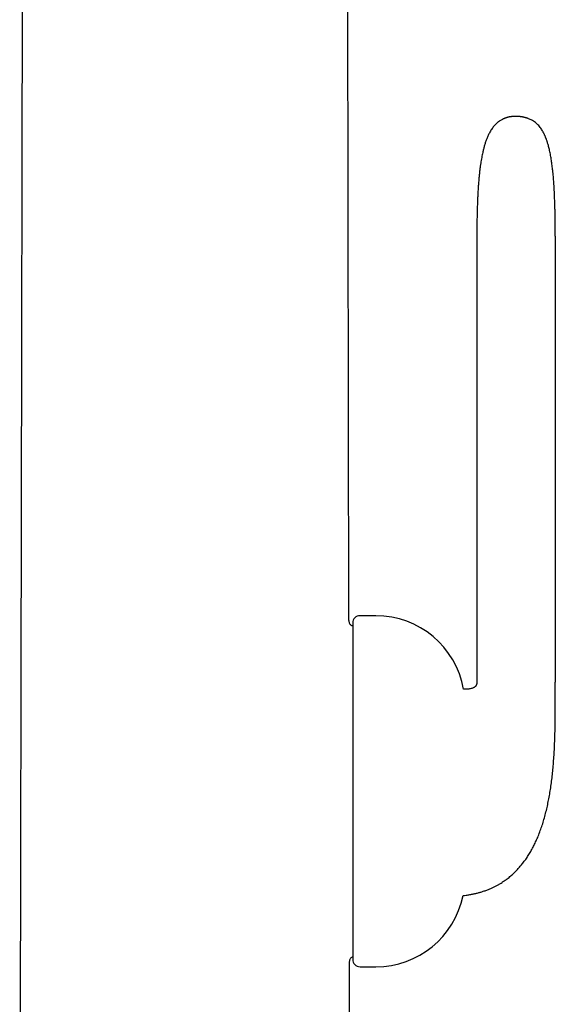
# Model space of a CAD drawing. Header units: millimetres. Extents: x 8 to 1012, y 12 to 1096.
# Tile 39 of 44: x 779 to 815, y 889 to 956. Entities that reach past the tile are written whole.
import ezdxf

# ---------------------------------------------------------------- set-up
doc = ezdxf.new("R2010")
doc.units = ezdxf.units.MM

msp = doc.modelspace()

# ---------------------------------------------------------------- linework, layer by layer
at = {"color": 7, "linetype": 'Continuous', "lineweight": 30}
for p, q in [((779.06, 850.914), (779.295, 985.457)), ((801.259, 915.425), (801.137, 985.457)), ((809.89, 941.285), (809.89, 911.185)), ((815.176, 941.285), (815.176, 911.185)), ((803.082, 915.67), (802.017, 915.67)), ((801.259, 915.425), (801.253, 915.42)), ((801.517, 915.17), (801.517, 892.481)), ((801.294, 892.23), (801.3, 892.225)), ((801.372, 850.923), (801.3, 892.225)), ((802.017, 891.981), (803.082, 891.981))]:
    msp.add_line(p, q, dxfattribs=at)
for centre, radius, start, end in [((802.017, 915.17), 0.5, 90, 180), ((803.082, 909.67), 6, 9.96454, 90), ((803.082, 897.981), 6, 270, 348.49681), ((802.017, 892.481), 0.5, 180, 270)]:
    msp.add_arc(centre, radius, start, end, dxfattribs=at)
for points, knots in [([(811.611, 949.161), (811.58, 949.145), (811.525, 949.117), (811.455, 949.074), (811.399, 949.036), (811.352, 949.002), (811.291, 948.955), (811.214, 948.889), (811.126, 948.802), (811.039, 948.705), (810.955, 948.599), (810.875, 948.484), (810.8, 948.362), (810.716, 948.21), (810.627, 948.024), (810.537, 947.805), (810.46, 947.584), (810.393, 947.363), (810.334, 947.144), (810.287, 946.944), (810.247, 946.757), (810.213, 946.581), (810.179, 946.391), (810.146, 946.185), (810.115, 945.966), (810.085, 945.732), (810.056, 945.482), (810.03, 945.214), (810.006, 944.943), (809.986, 944.67), (809.968, 944.396), (809.951, 944.107), (809.937, 943.802), (809.924, 943.479), (809.914, 943.147), (809.905, 942.803), (809.898, 942.449), (809.894, 942.077), (809.891, 941.687), (809.891, 941.421), (809.89, 941.285)], [0, 0, 0, 0, 0.012327, 0.022231, 0.029724, 0.036287, 0.043111, 0.057324, 0.072709, 0.087831, 0.104159, 0.121157, 0.138199, 0.155278, 0.183771, 0.212175, 0.240302, 0.267931, 0.29483, 0.321931, 0.341852, 0.363317, 0.38642, 0.411262, 0.437946, 0.466053, 0.496151, 0.528354, 0.562779, 0.593823, 0.626632, 0.661286, 0.697868, 0.736461, 0.777153, 0.817522, 0.859912, 0.904401, 0.95107, 1, 1, 1, 1]), ([(813.377, 949.205), (813.374, 949.206), (813.368, 949.208), (813.355, 949.213), (813.34, 949.219), (813.323, 949.225), (813.306, 949.231), (813.288, 949.237), (813.27, 949.243), (813.253, 949.248), (813.238, 949.253), (813.221, 949.259), (813.206, 949.263), (813.184, 949.27), (813.155, 949.278), (813.109, 949.291), (813.053, 949.305), (812.998, 949.317), (812.95, 949.326), (812.906, 949.334), (812.858, 949.341), (812.805, 949.348), (812.753, 949.353), (812.703, 949.357), (812.656, 949.359), (812.612, 949.36), (812.564, 949.361), (812.508, 949.361), (812.444, 949.36), (812.383, 949.359), (812.33, 949.356), (812.288, 949.353), (812.251, 949.35), (812.218, 949.346), (812.184, 949.342), (812.148, 949.337), (812.111, 949.33), (812.076, 949.324), (812.037, 949.315), (812, 949.306), (811.964, 949.297), (811.926, 949.286), (811.885, 949.273), (811.846, 949.26), (811.817, 949.25), (811.795, 949.242), (811.779, 949.236), (811.764, 949.23), (811.747, 949.223), (811.729, 949.215), (811.71, 949.207), (811.691, 949.199), (811.672, 949.19), (811.653, 949.181), (811.637, 949.173), (811.622, 949.166), (811.615, 949.163), (811.611, 949.161)], [0, 0, 0, 0, 0.044455, 0.084683, 0.120758, 0.152765, 0.180794, 0.204932, 0.225265, 0.241884, 0.25489, 0.264833, 0.274426, 0.284113, 0.303782, 0.325085, 0.3475, 0.367657, 0.379954, 0.3918, 0.405954, 0.420512, 0.435119, 0.449334, 0.462052, 0.473288, 0.486481, 0.502759, 0.519164, 0.539336, 0.556007, 0.569382, 0.579739, 0.588788, 0.597726, 0.608164, 0.619286, 0.631186, 0.640965, 0.651653, 0.662307, 0.673547, 0.690578, 0.709095, 0.723388, 0.730478, 0.737662, 0.747897, 0.761363, 0.778196, 0.798513, 0.822427, 0.850049, 0.881493, 0.91688, 0.956337, 1, 1, 1, 1]), ([(815.176, 941.285), (815.176, 941.323), (815.177, 941.392), (815.177, 941.488), (815.176, 941.564), (815.176, 941.622), (815.176, 941.662), (815.176, 941.69), (815.176, 941.712), (815.176, 941.735), (815.176, 941.776), (815.176, 941.838), (815.175, 941.925), (815.174, 942.041), (815.173, 942.179), (815.172, 942.333), (815.17, 942.484), (815.167, 942.696), (815.162, 942.963), (815.154, 943.291), (815.143, 943.631), (815.13, 943.995), (815.111, 944.383), (815.087, 944.785), (815.057, 945.198), (815.021, 945.592), (814.979, 945.963), (814.934, 946.305), (814.879, 946.644), (814.827, 946.917), (814.781, 947.125), (814.747, 947.265), (814.713, 947.394), (814.681, 947.509), (814.65, 947.609), (814.622, 947.696), (814.599, 947.762), (814.582, 947.809), (814.57, 947.842), (814.559, 947.872), (814.549, 947.898), (814.54, 947.923), (814.527, 947.953), (814.51, 947.995), (814.488, 948.048), (814.464, 948.102), (814.44, 948.153), (814.416, 948.203), (814.388, 948.258), (814.354, 948.321), (814.306, 948.405), (814.242, 948.507), (814.158, 948.625), (814.063, 948.74), (813.955, 948.851), (813.834, 948.956), (813.714, 949.04), (813.599, 949.107), (813.491, 949.161), (813.415, 949.19), (813.377, 949.205)], [0, 0, 0, 0, 0.013433, 0.024621, 0.033615, 0.040453, 0.045164, 0.047837, 0.050239, 0.052965, 0.056015, 0.064564, 0.074899, 0.086981, 0.105352, 0.123657, 0.1415, 0.158891, 0.198542, 0.236038, 0.27482, 0.318766, 0.364731, 0.412221, 0.461009, 0.511325, 0.551987, 0.592802, 0.633402, 0.673431, 0.69113, 0.708534, 0.724387, 0.738399, 0.750709, 0.761433, 0.770674, 0.775209, 0.779324, 0.783031, 0.786341, 0.789262, 0.792475, 0.797854, 0.805367, 0.81286, 0.81877, 0.825027, 0.8324, 0.840822, 0.850113, 0.866586, 0.883646, 0.901246, 0.919385, 0.93815, 0.957687, 0.971245, 0.985317, 1, 1, 1, 1]), ([(801.517, 914.968), (801.496, 914.976), (801.447, 914.996), (801.382, 915.048), (801.326, 915.12), (801.287, 915.209), (801.263, 915.312), (801.261, 915.386), (801.259, 915.425)], [0, 0, 0, 0, 0.12112, 0.279571, 0.438022, 0.605909, 0.791234, 1, 1, 1, 1]), ([(808.958, 896.785), (809.028, 896.793), (809.182, 896.811), (809.411, 896.848), (809.644, 896.893), (809.862, 896.943), (810.068, 896.998), (810.281, 897.062), (810.498, 897.136), (810.718, 897.222), (810.921, 897.31), (811.109, 897.401), (811.282, 897.493), (811.442, 897.585), (811.594, 897.68), (811.738, 897.776), (811.875, 897.874), (811.999, 897.969), (812.116, 898.063), (812.229, 898.16), (812.34, 898.259), (812.478, 898.39), (812.64, 898.556), (812.822, 898.76), (813.004, 898.984), (813.184, 899.228), (813.36, 899.492), (813.525, 899.765), (813.679, 900.046), (813.822, 900.334), (813.964, 900.647), (814.103, 900.987), (814.237, 901.354), (814.361, 901.734), (814.475, 902.129), (814.577, 902.528), (814.668, 902.928), (814.748, 903.329), (814.821, 903.744), (814.887, 904.172), (814.946, 904.613), (814.997, 905.065), (815.041, 905.535), (815.079, 906.015), (815.109, 906.497), (815.132, 906.964), (815.149, 907.415), (815.161, 907.85), (815.17, 908.268), (815.175, 908.669), (815.178, 909.053), (815.179, 909.422), (815.179, 909.748), (815.179, 910.031), (815.178, 910.278), (815.178, 910.482), (815.177, 910.644), (815.177, 910.766), (815.177, 910.895), (815.176, 911.034), (815.176, 911.133), (815.176, 911.185)], [0, 0, 0, 0, 0.012187, 0.026697, 0.040248, 0.053148, 0.065439, 0.077156, 0.091568, 0.105129, 0.117893, 0.129906, 0.141208, 0.15183, 0.1618, 0.172219, 0.181872, 0.190778, 0.199344, 0.207904, 0.216463, 0.225027, 0.240755, 0.256547, 0.27243, 0.290619, 0.308967, 0.327371, 0.345825, 0.36434, 0.382923, 0.405314, 0.427803, 0.450628, 0.47434, 0.498967, 0.52181, 0.545383, 0.569673, 0.594663, 0.620329, 0.646638, 0.673312, 0.702007, 0.729877, 0.756867, 0.782931, 0.808033, 0.83214, 0.855232, 0.877339, 0.898632, 0.919116, 0.933617, 0.947678, 0.961898, 0.968798, 0.975816, 0.982987, 0.990979, 1, 1, 1, 1]), ([(809.89, 911.185), (809.89, 911.165), (809.889, 911.13), (809.882, 911.082), (809.872, 911.044), (809.861, 911.011), (809.848, 910.982), (809.832, 910.953), (809.809, 910.92), (809.776, 910.884), (809.734, 910.849), (809.688, 910.82), (809.626, 910.79), (809.547, 910.762), (809.449, 910.739), (809.35, 910.724), (809.25, 910.715), (809.15, 910.71), (809.064, 910.708), (809.01, 910.708), (808.989, 910.708)], [0, 0, 0, 0, 0.051252, 0.093286, 0.127717, 0.155673, 0.185436, 0.214498, 0.244348, 0.291425, 0.339853, 0.386348, 0.431105, 0.516753, 0.60278, 0.6887, 0.777232, 0.86048, 0.947096, 1, 1, 1, 1]), ([(801.3, 892.225), (801.301, 892.264), (801.303, 892.338), (801.327, 892.442), (801.365, 892.531), (801.422, 892.602), (801.475, 892.647), (801.509, 892.662), (801.517, 892.666)], [0, 0, 0, 0, 0.226539, 0.427533, 0.609515, 0.781205, 0.952894, 1, 1, 1, 1])]:
    msp.add_open_spline(points, degree=3, knots=knots, dxfattribs=at)

doc.saveas('drawing.dxf')
